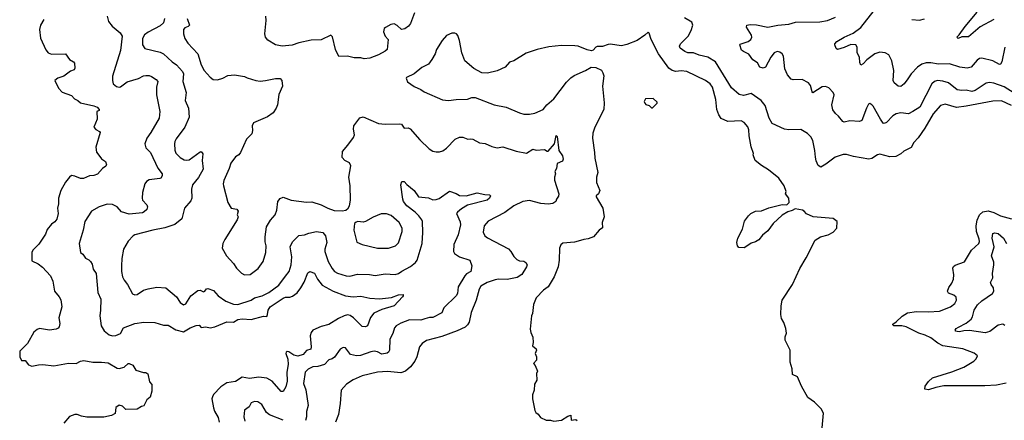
# Model space of a CAD drawing. Extents: x 1933546 to 2138868, y 524910 to 667279.
# Tile 40 of 256: x 1967607 to 1976489, y 541072 to 544683. Entities that reach past the tile are written whole.
import ezdxf

# ---------------------------------------------------------------- set-up
doc = ezdxf.new("R2010")
doc.units = 0

msp = doc.modelspace()

# ---------------------------------------------------------------- linework, layer by layer
at = {"layer": '0CON10XD'}
for points in [[(1976494.6, 544435.4), (1976466.1, 544303.9), (1976455, 544281.2), (1976445, 544280), (1976385, 544311.5), (1976285, 544335.8), (1976265, 544332.5), (1976245, 544319.2), (1976190, 544255), (1976155, 544245.5), (1976086.7, 544255), (1975995, 544284.6), (1975895, 544281.1), (1975825, 544295.4), (1975784.6, 544295.4), (1975745, 544283.3), (1975705.4, 544254.6), (1975649.2, 544195), (1975619.1, 544150.9), (1975586.2, 544105), (1975555, 544082), (1975532.5, 544085), (1975496.7, 544115), (1975486.1, 544136.1), (1975493.5, 544225), (1975473.1, 544313.1), (1975446, 544365), (1975415, 544384), (1975365, 544390.6), (1975321.2, 544375), (1975249.1, 544320.9), (1975215, 544284), (1975195, 544273.3), (1975186.8, 544296.8), (1975182.9, 544345), (1975162.9, 544385), (1975160.8, 544435), (1975148.8, 544455), (1975105, 544460.6), (1975045, 544432), (1974985, 544413.8), (1974973, 544423), (1974960, 544455), (1974960, 544465), (1974977.5, 544485), (1975045.5, 544524.5), (1975125, 544560.8), (1975195, 544612.9), (1975315, 544766.2)], [(1967824.2, 544685), (1967795.5, 544635), (1967785.5, 544595.5), (1967794.3, 544515.7), (1967842.8, 544412.8), (1967864, 544385), (1967895, 544372.5), (1968020, 544375), (1968055, 544323.3), (1968092.3, 544302.3), (1968100.5, 544290.5), (1968105.6, 544245), (1968099.5, 544230.5), (1968065, 544220), (1968006.2, 544173.8), (1967950, 544155), (1967922.5, 544135), (1967956, 544065), (1967989.1, 544029.1), (1968075, 544000.8), (1968100.6, 543970.6), (1968132, 543955), (1968154.5, 543934.5), (1968275, 543906.9), (1968305, 543894.2), (1968323.8, 543875), (1968323.3, 543865), (1968301.2, 543855), (1968305.5, 543785), (1968274.4, 543715), (1968293.6, 543693.6), (1968326.7, 543675), (1968331.2, 543665), (1968292.5, 543535), (1968299.7, 543489.7), (1968328.6, 543448.6), (1968345, 543428.8), (1968380, 543405), (1968390, 543375), (1968385, 543362.5), (1968355, 543343.3), (1968308, 543292), (1968275, 543278.5), (1968235, 543276.9), (1968181.2, 543251.2), (1968155, 543252.5), (1968105, 543274), (1968075, 543278), (1968055, 543264), (1968020.2, 543219.8), (1967978.6, 543145), (1967957.5, 543075), (1967956.8, 543023.2), (1967946.7, 542985), (1967952.5, 542935), (1967940.8, 542885), (1967925, 542861.2), (1967895, 542840), (1967855, 542792), (1967838.9, 542751.1), (1967779.7, 542660.3), (1967726.7, 542605), (1967716.2, 542585), (1967715, 542510), (1967772.7, 542482.7), (1967812.4, 542452.4), (1967885, 542373.8), (1967907.1, 542325), (1967920, 542235), (1967963.8, 542185), (1967977.1, 542157.1), (1967986.4, 542093.6), (1967958.8, 541995), (1967970, 541945), (1967963.3, 541915), (1967955, 541903.3), (1967935, 541893.8), (1967875, 541883.8), (1967785, 541898.6), (1967765, 541890.8), (1967735, 541865.7), (1967675.8, 541765), (1967606.7, 541695), (1967606.7, 541645), (1967621.7, 541611.7), (1967655, 541610), (1967685, 541573.3), (1967715, 541561.2), (1967775, 541573.8), (1967815, 541575.7), (1967915, 541564), (1968046.4, 541586.4), (1968115, 541583.3), (1968155, 541605.8), (1968185, 541611.1), (1968265, 541595.6), (1968345, 541597.1), (1968405, 541588.9), (1968485, 541542), (1968505, 541539.2), (1968547.9, 541552.1), (1968585, 541583.3), (1968595, 541583.3), (1968628.1, 541568.1), (1968655.5, 541525.5), (1968725, 541504.5)], [(1968396.1, 544713.9), (1968407.9, 544667.9), (1968440, 544625), (1968512.5, 544565), (1968530.8, 544535), (1968515.7, 544405), (1968444.4, 544175), (1968442.9, 544135), (1968450.8, 544105), (1968480.9, 544080.9), (1968504.3, 544074.3), (1968515, 544077.5), (1968575, 544124.3), (1968677.2, 544152.8), (1968725, 544177.8), (1968745, 544181.4), (1968775, 544180), (1968795, 544170.8), (1968838.8, 544145), (1968852, 544125), (1968842.2, 544075), (1968840.6, 544005), (1968871.4, 543855), (1968865.7, 543795), (1968789.2, 543665), (1968752.5, 543615), (1968734.2, 543565), (1968745, 543526.7), (1968786.2, 543486.2), (1968851.9, 543345), (1968891.2, 543295), (1968893.3, 543275), (1968880, 543255), (1968869.7, 543250.3), (1968775, 543239.2), (1968751.2, 543225), (1968735.8, 543205), (1968714.3, 543125), (1968710.8, 543075), (1968715.8, 543055), (1968752.5, 543015), (1968760.8, 542995), (1968755, 542973.8), (1968729.2, 542950.8)], [(1968914.2, 544695), (1968903.1, 544655), (1968875, 544626.9), (1968765, 544570.5), (1968732.4, 544547.6), (1968713.5, 544515), (1968713.3, 544455), (1968735, 544422.9), (1968875, 544390.4), (1968904.8, 544374.8), (1968981.8, 544301.8), (1969021.2, 544275), (1969074.5, 544215), (1969083.6, 544195), (1969078.1, 544125), (1969107.2, 544027.2), (1969100.5, 543955), (1969129.3, 543885), (1969135.4, 543805), (1969097.8, 543715), (1969019.3, 543610.7), (1969005.7, 543585), (1969002.9, 543565), (1969006.6, 543506.6), (1969015, 543481.2), (1969055, 543441.1), (1969090.8, 543419.2), (1969115, 543415.6), (1969135, 543420), (1969235, 543492.5), (1969245, 543493.8), (1969258.6, 543475), (1969254.2, 543415), (1969261.1, 543335), (1969220.3, 543259.7), (1969166.1, 543195), (1969157.3, 543155), (1969158.6, 543075), (1969150, 543050), (1969094, 542985), (1969070.6, 542889.4), (1969005, 542838), (1968915, 542808.1), (1968807, 542787), (1968646.8, 542743.2), (1968631.2, 542735), (1968585, 542686.2), (1968544.5, 542615), (1968528.9, 542531.1), (1968525.5, 542464.5), (1968525.5, 542415), (1968534.5, 542364.5), (1968548.1, 542335), (1968578.6, 542295), (1968625, 542213.3), (1968645, 542202), (1968665, 542207.5), (1968725, 542244.3), (1968765, 542258.1), (1968845, 542273.3), (1968925, 542265.8), (1969022.5, 542185), (1969053.3, 542135), (1969085, 542114), (1969105, 542121.2), (1969150, 542195), (1969215, 542243.3), (1969235, 542243.8), (1969265, 542229.1), (1969278.1, 542235), (1969292.6, 542257.4), (1969305, 542260), (1969355, 542242.5), (1969397.5, 542195), (1969465.8, 542145.8), (1969535, 542119.4), (1969575, 542115.6), (1969695, 542154.4), (1969725, 542176.2), (1969793.3, 542195), (1969855, 542224.4), (1969945, 542290.8), (1970005, 542370), (1970038.1, 542415), (1970056.4, 542475), (1970063.2, 542546.8), (1970047.3, 542635), (1970067.7, 542682.3), (1970125, 542737.9), (1970175, 542742.5), (1970215, 542758), (1970285, 542772.8), (1970342.5, 542765), (1970365, 542735.8), (1970377.5, 542675), (1970358.9, 542615), (1970359.1, 542595), (1970390.4, 542505), (1970425, 542440), (1970447.5, 542415), (1970475, 542398.9), (1970553.3, 542375), (1970585, 542372.5), (1970655, 542388), (1970762.9, 542387.1), (1970815, 542377.5), (1970905, 542391.3), (1970995, 542385.9), (1971025, 542394.1), (1971052.7, 542417.3), (1971132.5, 542457.5), (1971176.4, 542495), (1971190.9, 542515), (1971237.4, 542665), (1971243.7, 542763.7), (1971240, 542865), (1971235, 542880), (1971206.5, 542915), (1971175, 542947.5), (1971098.5, 543005), (1971070, 543045), (1971062.2, 543065), (1971044.3, 543195), (1971055, 543223.3), (1971075, 543223.8), (1971097.9, 543197.9), (1971165, 543144.2), (1971205, 543086), (1971295, 543078.2), (1971335, 543060), (1971365, 543061.1), (1971389.8, 543070.2), (1971485, 543137.1), (1971545, 543116.9), (1971575, 543097.9), (1971635, 543096.8), (1971735, 543121.1), (1971803.8, 543106.2), (1971844.1, 543104.1), (1971853.3, 543095), (1971844.2, 543075), (1971825, 543057.8), (1971645, 543010.4), (1971591.1, 542978.9), (1971555, 542948.9), (1971546.7, 542935), (1971580.6, 542860.6), (1971583.2, 542835), (1971562.5, 542745), (1971522.6, 542657.4), (1971518.9, 542595), (1971530, 542575), (1971575, 542544.5), (1971668.6, 542515), (1971685.4, 542465), (1971675.3, 542415), (1971637.6, 542392.4), (1971622.2, 542375), (1971561.5, 542275), (1971555, 542216.7), (1971545, 542194), (1971432, 542085), (1971415, 542042), (1971335, 542000), (1971305, 541999.5), (1971262.3, 541987.7), (1971225, 541973.9), (1971121.9, 541978.1), (1971045, 541948.2), (1971004.4, 541925), (1970988.5, 541905), (1970972.3, 541855), (1970946.7, 541805), (1970943.5, 541705), (1970934.7, 541685.3), (1970922.4, 541677.6), (1970875, 541667.6), (1970835, 541690), (1970804.4, 541694.4), (1970775, 541690.5), (1970682.5, 541655), (1970645, 541653.3), (1970592, 541665), (1970546.2, 541725), (1970525, 541730), (1970497.3, 541712.7), (1970448, 541642), (1970425, 541625.7), (1970395, 541617.8), (1970355.5, 541574.5), (1970295, 541557.1), (1970252.5, 541555), (1970207.6, 541532.4), (1970183.1, 541505), (1970168, 541405), (1970188.3, 541348.3), (1970209.4, 541205), (1970195, 541151.2)], [(1969118.2, 544695), (1969137.5, 544635), (1969127.5, 544622.5), (1969095, 544609.4), (1969084.5, 544595), (1969084.2, 544555), (1969095.7, 544515), (1969125, 544470.8), (1969214.5, 544375), (1969242.9, 544275), (1969269.4, 544225), (1969325, 544164.2), (1969353.2, 544143.2), (1969390.3, 544139.7), (1969440, 544155), (1969485, 544179.4), (1969545, 544187.1), (1969635, 544170.8), (1969657.9, 544157.9), (1969735.9, 544134.1), (1969775, 544129.2), (1969823.8, 544133.8), (1969915, 544153.3), (1969955, 544152.5), (1969972.5, 544135), (1969976.7, 544085), (1969945, 544010), (1969932.5, 543915), (1969920, 543885), (1969892.5, 543845), (1969843.6, 543806.4), (1969717, 543753), (1969703.6, 543726.4), (1969706.7, 543685), (1969700, 543655), (1969652.5, 543605), (1969600, 543485), (1969583.8, 543465), (1969552.6, 543447.4), (1969510.7, 543389.3), (1969497.7, 543342.3), (1969449.2, 543235), (1969442, 543205), (1969444, 543185), (1969484.2, 543035), (1969513.8, 542985), (1969566.7, 542975), (1969577.8, 542957.8), (1969568.8, 542925), (1969576.2, 542905), (1969569.5, 542880.5), (1969457.6, 542702.4), (1969440, 542665), (1969434, 542625), (1969472.9, 542555), (1969535.7, 542485), (1969562, 542445), (1969608.7, 542398.7), (1969635, 542384.2), (1969685, 542387.1), (1969758.8, 542441.2), (1969803.1, 542505), (1969828.6, 542585), (1969830, 542645), (1969821.7, 542681.7), (1969820.8, 542725), (1969832.9, 542815), (1969868, 542875), (1969910.8, 542925), (1969925.8, 542965), (1969934.3, 543045.7), (1969955, 543071.2), (1969985, 543082), (1970056.4, 543056.4), (1970195, 543037.3), (1970241.1, 543041.1), (1970326.7, 543015), (1970385, 542984), (1970445, 542964), (1970515, 542958.8), (1970547.5, 542965), (1970571.2, 542985), (1970582, 543005), (1970592, 543055), (1970588.8, 543185), (1970576.2, 543265), (1970593.3, 543365), (1970583, 543393), (1970540, 543415), (1970515, 543440), (1970517.5, 543495), (1970568.3, 543551.7), (1970618.3, 543621.7), (1970626.7, 543645), (1970616.7, 543695), (1970622.5, 543725), (1970675, 543797.5), (1970705, 543807.5), (1970845, 543746), (1970905, 543740), (1971035, 543745.8), (1971051.2, 543741.2), (1971073.9, 543703.9), (1971112.3, 543707.7), (1971130.3, 543700.3), (1971215, 543598.8), (1971300.5, 543520.5), (1971335, 543498.8), (1971362.3, 543492.3), (1971395, 543492.5), (1971425, 543502.5), (1971458, 543525), (1971534, 543605), (1971573.3, 543625), (1971605, 543625.7), (1971650, 543605), (1971675, 543610), (1971695, 543606.7), (1971755, 543573.8), (1971805, 543567.5), (1971865, 543541.2), (1971915, 543527.5), (1971965, 543538), (1972085, 543498.8), (1972179.2, 543480.8), (1972235, 543516), (1972266.1, 543506.1), (1972342.5, 543512.5), (1972365, 543497.5), (1972375, 543497.5), (1972430, 543565), (1972445, 543640), (1972455, 543630), (1972470, 543505), (1972503.8, 543455), (1972510, 543425), (1972503, 543407), (1972455, 543387.5), (1972448, 543342), (1972433.8, 543316.2), (1972440, 543295), (1972430, 543265), (1972432.7, 543237.3), (1972469.2, 543115), (1972466.9, 543093.1), (1972448.8, 543065), (1972444, 543045), (1972415, 543025.7), (1972375, 543018.9), (1972306.8, 543026.8), (1972205, 543054.4), (1972146.2, 543043.8), (1972064, 543006), (1971984.6, 542945.4), (1971832.6, 542867.4), (1971797.5, 542825), (1971787.7, 542767.7), (1971804, 542735), (1971827.9, 542717.9), (1972017.8, 542617.8), (1972038.1, 542595), (1972065, 542548), (1972091.3, 542521.3), (1972115, 542510.8), (1972155, 542505.8), (1972173.3, 542495), (1972184, 542475), (1972179.2, 542455), (1972135.8, 542385), (1972095, 542360), (1972005, 542340.4), (1971925, 542345.5), (1971895, 542339.5), (1971825, 542313.3), (1971768, 542282), (1971750.6, 542255), (1971723.3, 542155), (1971680, 542045), (1971662.1, 541957.9), (1971647.4, 541932.6), (1971625, 541912.5), (1971552, 541878), (1971415, 541826.5), (1971277.9, 541792.1), (1971236.7, 541765), (1971213.8, 541735), (1971188.1, 541645), (1971170.6, 541605), (1971133.1, 541555), (1971086, 541514), (1971045, 541500.5), (1970925, 541511.5), (1970834.5, 541505.5), (1970695, 541472.9), (1970615, 541438), (1970555, 541398.8), (1970507.5, 541345), (1970498.8, 541225), (1970484, 541125), (1970456.1, 541056.1)], [(1971168, 544745), (1971130.9, 544649.1), (1971114.4, 544625.6), (1971079.7, 544600.3), (1971052.5, 544595), (1971011.7, 544631.7), (1970985, 544646), (1970955, 544638.8), (1970905.9, 544614.1), (1970894, 544605), (1970888.8, 544575), (1970903.8, 544535), (1970930, 544505), (1970920.8, 544415), (1970905, 544398), (1970843.3, 544365), (1970765, 544335.8), (1970715, 544328.8), (1970685, 544340), (1970625, 544339.2), (1970565, 544354.2), (1970485, 544350), (1970456, 544415), (1970428.8, 544528.8), (1970415, 544543.3), (1970325, 544501.2), (1970235, 544498), (1970125, 544474), (1970065, 544452), (1969975, 544443.1), (1969915, 544457.3), (1969845, 544498.9), (1969822.9, 544525), (1969819.4, 544555), (1969829.3, 544675), (1969826.7, 544715)], [(1976555, 543910.9), (1976465, 543950.9), (1976385, 543947.5), (1976145, 543904.5), (1976057.2, 543892.8), (1975955, 543920.6), (1975915, 543910.8), (1975847.1, 543835), (1975773.1, 543705), (1975712.4, 543617.6), (1975674.2, 543575.8), (1975648.3, 543531.7), (1975581.7, 543498.3), (1975556.2, 543475), (1975509.3, 543450.7), (1975455, 543446.7), (1975365, 543471.9), (1975345, 543465.6), (1975295, 543431.9), (1975266.8, 543426.8), (1975129.1, 543449.1), (1975065, 543468.1), (1975036.8, 543466.8), (1974964, 543445), (1974880.6, 543379.4), (1974835, 543354.4), (1974808.9, 543368.9), (1974790.8, 543410.8), (1974784.4, 543445), (1974780.6, 543505), (1974760.8, 543595), (1974745, 543626.7), (1974715, 543656.2), (1974655, 543693.3), (1974545, 543690), (1974505, 543696.2), (1974395, 543748.5), (1974366.6, 543796.6), (1974331.1, 543911.1), (1974295.5, 543955.5), (1974205, 544016.7), (1974135, 544000.4), (1974098.7, 544008.7), (1974028.3, 544068.3), (1973885, 544302.9), (1973815, 544344.5), (1973735, 544361.8), (1973685, 544385.4), (1973635, 544384.2), (1973607.1, 544395), (1973564.2, 544425), (1973558.9, 544445), (1973567.1, 544465), (1973638, 544535), (1973663.8, 544585), (1973680, 544635), (1973669.5, 544659.5), (1973605, 544698.6)], [(1976635, 543985.3), (1976487.6, 544077.6), (1976395, 544111.2), (1976355, 544116.5), (1976325, 544109.5), (1976225, 544044.6), (1976195, 544036.9), (1976146.5, 544046.5), (1976105, 544044.6), (1976065, 544051.2), (1975985, 544112.5), (1975935, 544130), (1975885, 544133.5), (1975859.2, 544125), (1975836.4, 544103.7), (1975727.1, 543895), (1975665.2, 543854.8), (1975625, 543833.1), (1975555, 543842.2), (1975515, 543835.6), (1975482.6, 543817.4), (1975425, 543757.1), (1975405, 543746), (1975395, 543751.2), (1975373.1, 543785), (1975305, 543903.3), (1975295, 543916.7), (1975275, 543926.7), (1975265, 543922.5), (1975245.8, 543884.2), (1975205, 543773.3), (1975183.9, 543766.1), (1975095, 543770.9), (1975045, 543758), (1975031.2, 543765), (1974994.2, 543814.2), (1974965, 543836.2), (1974941.2, 543871.2), (1974933.5, 543915), (1974954.6, 544005), (1974946.4, 544026.4), (1974905, 544067.5), (1974875, 544081.1), (1974845, 544076.9), (1974762.5, 544025), (1974755, 544032.5), (1974739.4, 544089.4), (1974722, 544115), (1974665, 544142.9), (1974585, 544140.8), (1974565, 544146), (1974532.5, 544185), (1974509.5, 544239.5), (1974497.1, 544355), (1974485.8, 544375), (1974465, 544391.4), (1974440, 544395), (1974414, 544385), (1974382.5, 544345), (1974335.8, 544254.2), (1974315, 544245.8), (1974284.5, 544254.5), (1974262.7, 544292.7), (1974220.3, 544320.3), (1974185, 544373.3), (1974135, 544396.2), (1974119.7, 544409.7), (1974104.2, 544455), (1974107.7, 544462.3), (1974178.8, 544485), (1974204, 544505), (1974212.5, 544525), (1974208.1, 544545), (1974164.3, 544615), (1974166, 544634), (1974195, 544640), (1974253.3, 544636.7), (1974355, 544615.6), (1974445, 544633.1), (1974545, 544643.3), (1974605, 544660.5), (1974825, 544663.3), (1974895.3, 544674.7), (1974965, 544704.4)], [(1975655, 544684.4), (1975725, 544680), (1975769.5, 544690.5)], [(1976395, 544685.6), (1976270.3, 544619.7), (1976165, 544530), (1976105, 544528.8), (1976073.9, 544513.9), (1976060, 544525), (1976082.9, 544547.1), (1976135, 544622.5), (1976245, 544749.5)], [(1974846.2, 541005), (1974857, 541137), (1974836.4, 541176.4), (1974777.5, 541235), (1974717, 541277), (1974659.3, 541379.3), (1974622.5, 541465), (1974577.5, 541485), (1974576.4, 541536.4), (1974557.5, 541595), (1974557.5, 541705), (1974513.3, 541795), (1974513.3, 541825), (1974523, 541857), (1974519.3, 541899.3), (1974500, 541955), (1974480.5, 541990.5), (1974472, 542025), (1974476, 542105), (1974486, 542155), (1974578, 542295), (1974645, 542440), (1974702.7, 542537.3), (1974782.5, 542695), (1974830, 542725), (1974900, 542745), (1974945, 542767.5), (1974977.5, 542805), (1974980, 542865), (1974945, 542892.5), (1974765, 542907.5), (1974705, 542932.5), (1974685, 542957.5), (1974670, 542965), (1974603, 542977), (1974575, 542962.5), (1974535, 542952.5), (1974485, 542922.5), (1974402.5, 542845), (1974355, 542780), (1974308.3, 542741.7), (1974275, 542700), (1974245, 542680), (1974205, 542670), (1974185, 542652.5), (1974141.7, 542628.3), (1974095, 542630), (1974082.5, 542645), (1974077.5, 542675), (1974086.7, 542715), (1974126.7, 542795), (1974144.1, 542865.9), (1974182.5, 542915), (1974203.9, 542936.1), (1974245, 542956.7), (1974299.3, 542960.7), (1974365, 542986.7), (1974485, 543017.5), (1974527, 543013), (1974547.5, 543035), (1974546.7, 543075), (1974516.7, 543115), (1974520, 543135), (1974503.8, 543185), (1974455, 543253.3), (1974360.5, 543330.5), (1974299.3, 543369.3), (1974242.5, 543415), (1974222.5, 543465), (1974226.4, 543476.4), (1974207, 543537), (1974186, 543635), (1974185, 543690), (1974175, 543716.2), (1974141.2, 543755), (1974115, 543770), (1973995, 543764.4), (1973935, 543792.2), (1973913.5, 543825), (1973895.5, 543875), (1973885.6, 543964.4), (1973857.5, 544075), (1973834.7, 544104.7), (1973795, 544135.5), (1973625, 544216.9), (1973575, 544221.9), (1973525, 544215.6), (1973493.8, 544223.8), (1973462.5, 544245), (1973369.2, 544375), (1973302.5, 544505), (1973285, 544562.5), (1973275, 544570), (1973247.4, 544542.6), (1973177.5, 544495), (1973085, 544458), (1973035, 544447.5), (1972935, 544462), (1972915, 544459.2), (1972865, 544440), (1972815, 544440), (1972803.3, 544435), (1972780.7, 544409.3), (1972765, 544403.3), (1972725, 544412.5), (1972645, 544444), (1972615, 544448.6), (1972495, 544451.9), (1972381.5, 544438.5), (1972274.3, 544415.7), (1972175, 544382), (1972065, 544313.3), (1972025, 544300), (1971985, 544256.2), (1971915, 544222), (1971828.3, 544201.7), (1971775, 544203.8), (1971705, 544243.8), (1971622.7, 544312.7), (1971595.8, 544385.8), (1971575.6, 544495.6), (1971560, 544540), (1971547.5, 544555), (1971531.7, 544561.7), (1971505, 544562), (1971458.3, 544541.7), (1971418, 544495), (1971368, 544415), (1971355, 544376.7), (1971325.5, 544324.5), (1971295, 544281.2), (1971235, 544252.5), (1971165, 544196), (1971097, 544163), (1971092.5, 544155), (1971096.4, 544146.4), (1971104.1, 544124.1), (1971165, 544081.2), (1971225, 544054.2), (1971255, 544032.9), (1971420.3, 543960.3), (1971475, 543954.2), (1971545, 543964.2), (1971645, 543966.2), (1971685, 543981.2), (1971715, 543981.2), (1971887.5, 543915), (1971995, 543895.8), (1972115, 543844.2), (1972155, 543832.9), (1972205, 543830.6), (1972255, 543840), (1972328, 543875), (1972362.9, 543915), (1972425, 543970), (1972540.8, 544119.2), (1972579.8, 544160.2), (1972608.7, 544181.3), (1972710, 544225), (1972763.6, 544256.4), (1972805, 544251.2), (1972855, 544226.7), (1972868.8, 544205), (1972875.9, 544175.9), (1972865.8, 544085), (1972879.2, 543935), (1972875.8, 543875), (1972794.5, 543715.5), (1972778.3, 543661.7), (1972772.9, 543615), (1972793.3, 543485), (1972794.3, 543435), (1972822, 543305), (1972810, 543265), (1972811.4, 543215), (1972841.2, 543145), (1972828.8, 543115), (1972808, 543095), (1972807.5, 543085), (1972866, 542985), (1972880, 542905), (1972862, 542855), (1972864.2, 542805.8), (1972834.3, 542785.7), (1972783.9, 542726.1), (1972735, 542706.7), (1972697, 542703), (1972643.8, 542686.2), (1972613, 542677), (1972505, 542667.5), (1972487, 542653), (1972477, 542623), (1972474.1, 542515.9), (1972464.2, 542455), (1972429.2, 542365), (1972375, 542276.7), (1972333.3, 542245), (1972266.7, 542175), (1972243.3, 542115), (1972232.5, 542035), (1972222.5, 542015), (1972212.5, 541895), (1972217.5, 541865), (1972237, 541823), (1972240, 541775), (1972233.3, 541745), (1972265, 541717.5), (1972270, 541705), (1972257.5, 541675), (1972270, 541645), (1972270, 541615), (1972242.5, 541585), (1972256.7, 541566.7), (1972277.5, 541515), (1972267.5, 541495), (1972272.5, 541435), (1972250.7, 541399.3), (1972247.5, 541345), (1972233, 541303), (1972233.3, 541265), (1972255, 541160), (1972263.9, 541143.9), (1972285, 541127.5), (1972305, 541097.5), (1972355, 541072.5), (1972395, 541072.5), (1972425, 541063.3), (1972495, 541072.5), (1972551.7, 541108.3), (1972577.5, 541117.5), (1972583, 541073), (1972625, 541080), (1972635, 541070)], [(1973315, 543890), (1973358.3, 543931.7), (1973358.3, 543938.3), (1973321.7, 543971.7), (1973251.7, 543968.3), (1973240, 543945), (1973245, 543930), (1973255, 543920), (1973285, 543910), (1973305, 543890), (1973315, 543890)], [(1968729.2, 542950.8), (1968715, 542943.2), (1968595, 542929.4), (1968525, 542951.4), (1968486, 542996), (1968445, 543017.1), (1968395, 543018.9), (1968323.8, 542995), (1968255, 542958.1), (1968194.2, 542865), (1968180, 542785), (1968142.2, 542665), (1968153.8, 542585), (1968175, 542570), (1968200, 542535), (1968230, 542520), (1968245, 542504), (1968260, 542480), (1968270.8, 542435), (1968296.2, 542396.2), (1968312.5, 542225), (1968338.9, 542165), (1968336.9, 542065), (1968328.5, 542015), (1968342.4, 541922.4), (1968369.1, 541879.1), (1968415, 541844.2), (1968445, 541832.9), (1968474.3, 541835.7), (1968515.8, 541855), (1968543.9, 541906.1), (1968645, 541945.6), (1968725.9, 541955.9), (1968826.4, 541953.6), (1968905, 541930.6), (1968945, 541929.2), (1969015, 541887.1), (1969085, 541869.2), (1969144, 541905), (1969198.1, 541928.1), (1969225, 541928.8), (1969245, 541907.5), (1969285, 541913.8), (1969326.1, 541906.1), (1969366.4, 541913.6), (1969475, 541961.2), (1969535, 541955.5), (1969575, 541982), (1969615, 541987.1), (1969695, 541980.6), (1969805, 542011.4), (1969835, 542009.4), (1969843.5, 542025), (1969847.3, 542065), (1969867.5, 542095), (1969985, 542174.6), (1970005, 542182.3), (1970045, 542181.5), (1970068.9, 542191.1), (1970109.3, 542220.7), (1970144.4, 542265), (1970173.6, 542316.4), (1970205, 542401.2), (1970225, 542413.8), (1970267.3, 542397.3), (1970293.8, 542343.8), (1970335, 542290.8), (1970435, 542236.9), (1970545, 542195.6), (1970615, 542185.4), (1970685, 542190), (1970765, 542173.6), (1970853.6, 542166.4), (1970961.7, 542178.3), (1971025, 542203.8), (1971067, 542207), (1971067.5, 542195), (1971060, 542185), (1970983.8, 542105), (1970875, 542072.3), (1970802.9, 542037.1), (1970771.7, 541998.3), (1970745.6, 541924.4), (1970725.8, 541914.2), (1970695, 541918.6), (1970617.3, 541997.3), (1970586.6, 542016.6), (1970565, 542021.8), (1970535, 542014.6), (1970481.4, 541988.6), (1970395, 541934.4), (1970325, 541917.1), (1970252, 541885), (1970235.8, 541865), (1970227.5, 541835), (1970237.1, 541735), (1970233.3, 541715), (1970195, 541700), (1970165, 541666.2), (1970115, 541650), (1970080.7, 541660.7), (1970035, 541690), (1970018.8, 541691.2), (1970011.2, 541685), (1970008, 541675), (1970024.4, 541624.4), (1970029.5, 541575), (1970015.5, 541505), (1970020.6, 541425), (1970006.1, 541373.9), (1969985, 541331.2), (1969965, 541330.8), (1969884.4, 541425), (1969835, 541452.5), (1969765, 541460), (1969679.6, 541449.6), (1969615, 541461.7), (1969555, 541421.8), (1969475, 541410.8), (1969420.6, 541375), (1969354.3, 541305), (1969345.7, 541285), (1969341.4, 541265), (1969354.5, 541185), (1969364, 541154), (1969397, 541097), (1969406.4, 541055)], [(1970835, 542623.5), (1970935, 542623.8), (1970996, 542645), (1971025, 542672.5), (1971057.8, 542775), (1971057.1, 542805), (1971029.2, 542855), (1970958.7, 542918.7), (1970915, 542934.3), (1970867.3, 542932.7), (1970795.8, 542904.2), (1970727.3, 542862.7), (1970705, 542858.8), (1970657, 542863), (1970641.2, 542858.8), (1970627.5, 542845), (1970622.5, 542785), (1970647, 542677), (1970696.6, 542656.6), (1970835, 542623.5)], [(1976505, 541406.7), (1976419.5, 541390.5), (1976312.3, 541382.3), (1975945, 541382), (1975871.7, 541368.3), (1975805, 541347.5), (1975771.7, 541351.7), (1975775, 541380), (1975805, 541422.5), (1975842.5, 541455), (1976015, 541508), (1976125, 541550.8), (1976213.3, 541605), (1976236.7, 541625), (1976246.4, 541653.6), (1976217.9, 541677.9), (1976116.3, 541716.3), (1975935, 541744.5), (1975888.5, 541768.5), (1975825, 541814.5), (1975775, 541839.1), (1975717.9, 541857.9), (1975605, 541915.7), (1975565, 541924.2), (1975493.6, 541923.6), (1975483, 541933), (1975485, 541940), (1975515, 541960), (1975567.6, 542012.4), (1975615, 542040), (1975696.8, 542053.2), (1975805, 542051.4), (1975905, 542057.5), (1976005, 542096), (1976043.8, 542125), (1976058, 542155), (1976055, 542182.5), (1976035, 542200), (1975987, 542217), (1975977.5, 542235), (1975989.3, 542270.7), (1976015, 542307.5), (1976030, 542345), (1976033.9, 542383.9), (1976023.3, 542445), (1976030.5, 542459.5), (1976045, 542470), (1976129.2, 542500.8), (1976194.3, 542605), (1976258.6, 542665), (1976265.5, 542685), (1976263.1, 542705), (1976238.5, 542775), (1976235.4, 542825), (1976244.5, 542875), (1976265.7, 542925), (1976295, 542951.4), (1976345, 542960), (1976394.6, 542944.6), (1976455, 542914.4), (1976555, 542888.6)], [(1976495, 541928), (1976475, 541940), (1976435, 541930), (1976358.3, 541871.7), (1976315, 541860.9), (1976175, 541880.9), (1976125, 541879.6), (1976085, 541869.5), (1976062.4, 541872.4), (1976052.5, 541875), (1976046.2, 541885), (1976055, 541899.2), (1976076.7, 541913.3), (1976145, 541946.5), (1976188.8, 541985), (1976203.6, 542005), (1976216.3, 542063.7), (1976247, 542113), (1976285, 542150), (1976382.5, 542215), (1976395.7, 542235), (1976391.9, 542265), (1976369.4, 542295), (1976364.4, 542315), (1976384.6, 542355.4), (1976381.3, 542395), (1976395.6, 542475), (1976395, 542497.5), (1976373.2, 542555), (1976397.6, 542635), (1976379.6, 542715), (1976385, 542755.7), (1976405, 542761.8), (1976435, 542755.3), (1976482.5, 542715), (1976509.7, 542665)], [(1968725, 541504.5), (1968745, 541502), (1968761.2, 541491.2), (1968778.3, 541418.3), (1968800, 541395), (1968797.5, 541335), (1968785, 541280), (1968755, 541256.7), (1968726.1, 541203.9), (1968705, 541198), (1968665, 541172.9), (1968565, 541170), (1968535, 541200), (1968505, 541210), (1968473, 541187), (1968467.5, 541135), (1968435, 541115.8), (1968365, 541100), (1968211.7, 541101.7), (1968165, 541110), (1968123.9, 541126.1), (1968105, 541126), (1968054.6, 541105.4), (1968005, 541045.8)], [(1969985, 541072.2), (1969860.8, 541120.8), (1969833.5, 541143.5), (1969790, 541215), (1969755, 541240), (1969725, 541240.8), (1969695, 541228.8), (1969676.2, 541195), (1969636, 541165), (1969627.5, 541105), (1969637.5, 541065)], [(1970195, 541151.2), (1970194.4, 541105), (1970185, 541070)]]:
    msp.add_lwpolyline(points, dxfattribs=at)

doc.saveas('drawing.dxf')
